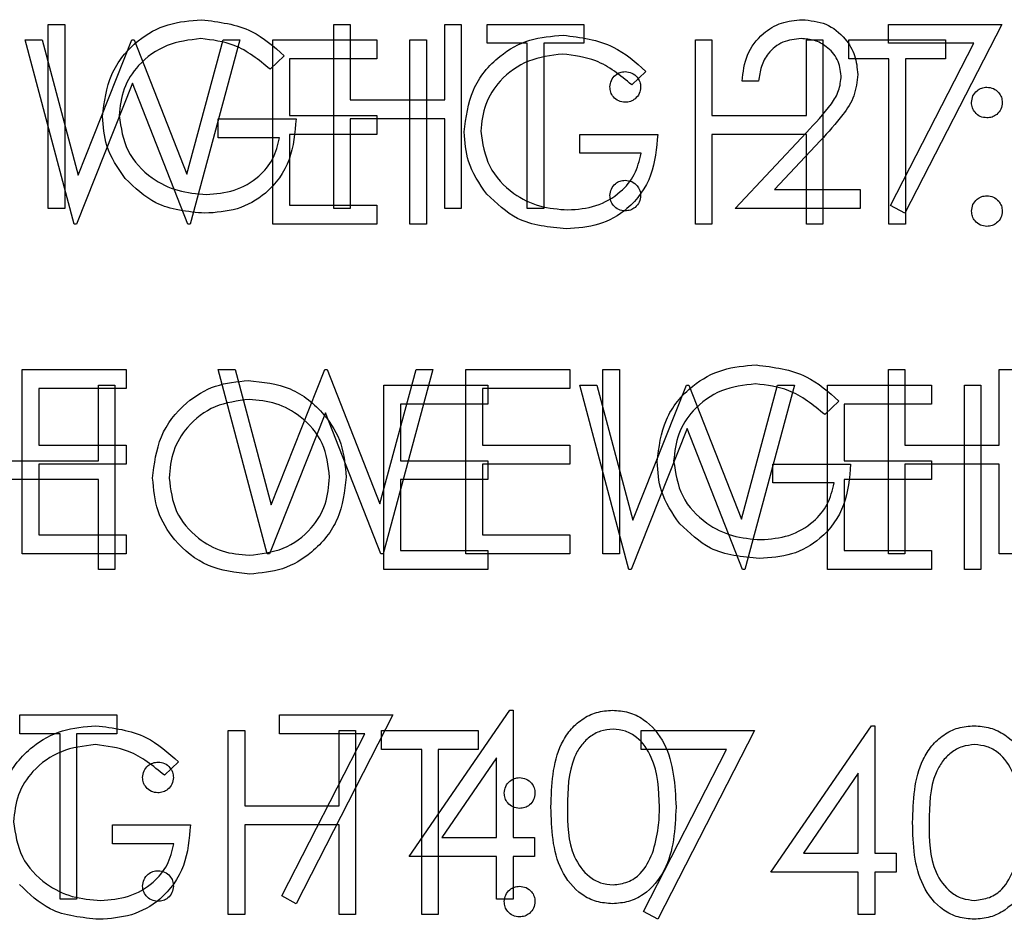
# Model space of a CAD drawing. Header units: inches. Extents: x 1802 to 2468, y -208 to -72.
# Tile 30 of 256: x 1820.501 to 1821.142, y -155.78 to -155.193. Entities that reach past the tile are written whole.
import ezdxf

# ---------------------------------------------------------------- set-up
doc = ezdxf.new("R2010")
doc.units = ezdxf.units.IN
doc.header["$LTSCALE"] = 0.5
doc.header["$MEASUREMENT"] = 0
doc.layers.add('DSS-M-S', color=53, linetype='Continuous')
doc.layers.add('DST-M-S', color=53, linetype='Continuous')

msp = doc.modelspace()

# ---------------------------------------------------------------- linework, layer by layer
at = {"layer": 'DSS-M-S', "linetype": 'Continuous', "lineweight": 25}
for p, q in [((1820.51919, -155.31646), (1820.51919, -155.19646)), ((1820.51919, -155.19646), (1820.52996, -155.19646)), ((1820.52996, -155.19646), (1820.52996, -155.31646)), ((1820.70534, -155.19646), (1820.71611, -155.19646)), ((1820.70534, -155.31646), (1820.70534, -155.19646)), ((1820.71611, -155.19646), (1820.71611, -155.24569)), ((1820.77765, -155.19646), (1820.78842, -155.19646)), ((1820.77765, -155.24569), (1820.77765, -155.19646)), ((1820.78842, -155.19646), (1820.78842, -155.31646)), ((1820.80534, -155.20877), (1820.80534, -155.19646)), ((1820.80534, -155.19646), (1820.86842, -155.19646)), ((1820.86842, -155.19646), (1820.86842, -155.20877)), ((1821.06688, -155.20877), (1821.06688, -155.19646)), ((1821.06688, -155.19646), (1821.14073, -155.19646)), ((1821.14073, -155.19646), (1821.07765, -155.31954)), ((1820.8315, -155.20877), (1820.80534, -155.20877)), ((1820.8315, -155.31646), (1820.8315, -155.20877)), ((1820.84226, -155.20877), (1820.84226, -155.31646)), ((1820.86842, -155.20877), (1820.84226, -155.20877)), ((1821.12251, -155.20877), (1821.06688, -155.20877)), ((1821.06835, -155.31442), (1821.12251, -155.20877)), ((1820.67303, -155.21694), (1820.6638, -155.22569)), ((1820.98226, -155.23338), (1820.9715, -155.23338)), ((1820.71611, -155.24569), (1820.77765, -155.24569)), ((1820.62996, -155.258), (1820.68073, -155.258)), ((1820.62996, -155.27031), (1820.62996, -155.258)), ((1820.71611, -155.258), (1820.71611, -155.31646)), ((1820.77765, -155.258), (1820.71611, -155.258)), ((1820.77765, -155.31646), (1820.77765, -155.258)), ((1820.96688, -155.31646), (1821.01342, -155.2668)), ((1820.66996, -155.27031), (1820.62996, -155.27031)), ((1821.0226, -155.27211), (1820.99258, -155.30415)), ((1820.99258, -155.30415), (1821.04842, -155.30415)), ((1821.04842, -155.30415), (1821.04842, -155.31646)), ((1821.07765, -155.31954), (1821.06835, -155.31442)), ((1820.52996, -155.31646), (1820.51919, -155.31646)), ((1820.71611, -155.31646), (1820.70534, -155.31646)), ((1820.78842, -155.31646), (1820.77765, -155.31646)), ((1820.84226, -155.31646), (1820.8315, -155.31646)), ((1821.04842, -155.31646), (1820.96688, -155.31646)), ((1820.50226, -155.42146), (1820.56996, -155.42146)), ((1820.50226, -155.54146), (1820.50226, -155.42146)), ((1820.56996, -155.42146), (1820.56996, -155.43377)), ((1820.62996, -155.42146), (1820.64109, -155.42146)), ((1820.66188, -155.54146), (1820.62996, -155.42146)), ((1820.64109, -155.42146), (1820.66457, -155.50947)), ((1820.66457, -155.50947), (1820.6995, -155.42146)), ((1820.6995, -155.42146), (1820.70106, -155.42146)), ((1820.70106, -155.42146), (1820.73534, -155.50886)), ((1820.73534, -155.50886), (1820.75895, -155.42146)), ((1820.76996, -155.42146), (1820.7376, -155.54146)), ((1820.75895, -155.42146), (1820.76996, -155.42146)), ((1820.7915, -155.42146), (1820.85919, -155.42146)), ((1820.7915, -155.54146), (1820.7915, -155.42146)), ((1820.85919, -155.42146), (1820.85919, -155.43377)), ((1820.88073, -155.54146), (1820.88073, -155.42146)), ((1820.88073, -155.42146), (1820.8915, -155.42146)), ((1820.8915, -155.42146), (1820.8915, -155.54146)), ((1821.06688, -155.42146), (1821.07765, -155.42146)), ((1821.06688, -155.54146), (1821.06688, -155.42146)), ((1821.07765, -155.42146), (1821.07765, -155.47069)), ((1821.13919, -155.42146), (1821.14996, -155.42146)), ((1821.13919, -155.47069), (1821.13919, -155.42146)), ((1820.51303, -155.43377), (1820.51303, -155.47069)), ((1820.56996, -155.43377), (1820.51303, -155.43377)), ((1820.80226, -155.43377), (1820.80226, -155.47069)), ((1820.85919, -155.43377), (1820.80226, -155.43377)), ((1821.03457, -155.44194), (1821.02534, -155.45069)), ((1820.69996, -155.44968), (1820.66342, -155.54146)), ((1820.73606, -155.54146), (1820.69996, -155.44968)), ((1820.51303, -155.47069), (1820.56996, -155.47069)), ((1820.56996, -155.47069), (1820.56996, -155.483)), ((1820.80226, -155.47069), (1820.85919, -155.47069)), ((1820.85919, -155.47069), (1820.85919, -155.483)), ((1821.07765, -155.47069), (1821.13919, -155.47069)), ((1820.51303, -155.483), (1820.51303, -155.52915)), ((1820.56996, -155.483), (1820.51303, -155.483)), ((1820.80226, -155.483), (1820.80226, -155.52915)), ((1820.85919, -155.483), (1820.80226, -155.483)), ((1820.9915, -155.483), (1821.04226, -155.483)), ((1820.9915, -155.49531), (1820.9915, -155.483)), ((1821.13919, -155.483), (1821.07765, -155.483)), ((1821.07765, -155.483), (1821.07765, -155.54146)), ((1821.13919, -155.54146), (1821.13919, -155.483)), ((1821.0315, -155.49531), (1820.9915, -155.49531)), ((1820.51303, -155.52915), (1820.56996, -155.52915)), ((1820.56996, -155.52915), (1820.56996, -155.54146)), ((1820.80226, -155.52915), (1820.85919, -155.52915)), ((1820.85919, -155.52915), (1820.85919, -155.54146)), ((1820.56996, -155.54146), (1820.50226, -155.54146)), ((1820.66342, -155.54146), (1820.66188, -155.54146)), ((1820.7376, -155.54146), (1820.73606, -155.54146)), ((1820.85919, -155.54146), (1820.7915, -155.54146)), ((1820.8915, -155.54146), (1820.88073, -155.54146)), ((1821.07765, -155.54146), (1821.06688, -155.54146)), ((1821.14996, -155.54146), (1821.13919, -155.54146)), ((1820.50073, -155.64646), (1820.5638, -155.64646)), ((1820.50073, -155.65877), (1820.50073, -155.64646)), ((1820.5638, -155.64646), (1820.5638, -155.65877)), ((1820.66996, -155.64646), (1820.7438, -155.64646)), ((1820.66996, -155.65877), (1820.66996, -155.64646)), ((1820.7438, -155.64646), (1820.68073, -155.76954)), ((1820.75457, -155.73877), (1820.82008, -155.64338)), ((1820.82008, -155.64338), (1820.82226, -155.64338)), ((1820.82226, -155.64338), (1820.82226, -155.72646)), ((1820.52688, -155.65877), (1820.50073, -155.65877)), ((1820.52688, -155.76646), (1820.52688, -155.65877)), ((1820.5638, -155.65877), (1820.53765, -155.65877)), ((1820.53765, -155.65877), (1820.53765, -155.76646)), ((1820.72558, -155.65877), (1820.66996, -155.65877)), ((1820.67142, -155.76442), (1820.72558, -155.65877)), ((1820.8115, -155.67434), (1820.77573, -155.72646)), ((1820.8115, -155.72646), (1820.8115, -155.67434)), ((1820.77573, -155.72646), (1820.8115, -155.72646)), ((1820.82226, -155.72646), (1820.83611, -155.72646)), ((1820.83611, -155.72646), (1820.83611, -155.73877)), ((1820.8115, -155.73877), (1820.75457, -155.73877)), ((1820.8115, -155.76646), (1820.8115, -155.73877)), ((1820.82226, -155.73877), (1820.82226, -155.76646)), ((1820.83611, -155.73877), (1820.82226, -155.73877)), ((1820.53765, -155.76646), (1820.52688, -155.76646)), ((1820.68073, -155.76954), (1820.67142, -155.76442)), ((1820.82226, -155.76646), (1820.8115, -155.76646))]:
    msp.add_line(p, q, dxfattribs=at)
for points, knots in [([(1820.55457, -155.25641), (1820.55576, -155.24701), (1820.55812, -155.2282), (1820.57539, -155.2071), (1820.59691, -155.19517), (1820.61171, -155.19398), (1820.61912, -155.19338)], [0, 0, 0, 0, 0.27959, 0.559072, 0.779411, 1, 1, 1, 1]), ([(1820.61912, -155.19338), (1820.63054, -155.19481), (1820.65098, -155.19735), (1820.66628, -155.21094), (1820.67303, -155.21694)], [0, 0, 0, 0, 0.558579, 1, 1, 1, 1]), ([(1820.9715, -155.23338), (1820.97219, -155.22755), (1820.97359, -155.21589), (1820.98383, -155.20256), (1820.99686, -155.19456), (1821.00604, -155.19378), (1821.01063, -155.19338)], [0, 0, 0, 0, 0.280029, 0.559515, 0.779668, 1, 1, 1, 1]), ([(1821.01063, -155.19338), (1821.01598, -155.19388), (1821.02667, -155.19488), (1821.03855, -155.20465), (1821.04575, -155.21651), (1821.0465, -155.22487), (1821.04688, -155.22906)], [0, 0, 0, 0, 0.27989, 0.559224, 0.779582, 1, 1, 1, 1]), ([(1820.61876, -155.20569), (1820.61116, -155.20662), (1820.59599, -155.20846), (1820.57826, -155.22127), (1820.56736, -155.23802), (1820.56602, -155.24996), (1820.56534, -155.25593)], [0, 0, 0, 0, 0.279847, 0.559555, 0.779847, 1, 1, 1, 1]), ([(1820.6638, -155.22569), (1820.65638, -155.21959), (1820.64313, -155.20869), (1820.62621, -155.20661), (1820.61876, -155.20569)], [0, 0, 0, 0, 0.55984, 1, 1, 1, 1]), ([(1821.01008, -155.20569), (1821.00598, -155.20611), (1820.99779, -155.20695), (1820.98853, -155.21443), (1820.98354, -155.22382), (1820.98269, -155.23019), (1820.98226, -155.23338)], [0, 0, 0, 0, 0.279699, 0.558847, 0.779176, 1, 1, 1, 1]), ([(1821.03611, -155.23002), (1821.03561, -155.22631), (1821.0346, -155.21888), (1821.02727, -155.21102), (1821.01883, -155.20636), (1821.013, -155.20591), (1821.01008, -155.20569)], [0, 0, 0, 0, 0.279126, 0.558978, 0.77935, 1, 1, 1, 1]), ([(1820.88534, -155.23723), (1820.88552, -155.23576), (1820.88589, -155.23282), (1820.8886, -155.22956), (1820.89187, -155.22755), (1820.89419, -155.22734), (1820.89534, -155.22723)], [0, 0, 0, 0, 0.2795852, 0.5594544, 0.7796968, 1, 1, 1, 1]), ([(1820.89534, -155.22723), (1820.89682, -155.2274), (1820.89978, -155.22773), (1820.90301, -155.23049), (1820.90507, -155.23374), (1820.90525, -155.23607), (1820.90534, -155.23723)], [0, 0, 0, 0, 0.279602, 0.559212, 0.779475, 1, 1, 1, 1]), ([(1821.01342, -155.2668), (1821.01918, -155.26087), (1821.02719, -155.25262), (1821.03514, -155.23982), (1821.03579, -155.23328), (1821.03611, -155.23002)], [0, 0, 0, 0, 0.560717, 0.780532, 1, 1, 1, 1]), ([(1821.04688, -155.22906), (1821.04639, -155.23382), (1821.04542, -155.24334), (1821.03582, -155.25773), (1821.02762, -155.26665), (1821.0226, -155.27211)], [0, 0, 0, 0, 0.279288, 0.559154, 1, 1, 1, 1]), ([(1820.89534, -155.24723), (1820.89387, -155.24706), (1820.89091, -155.24671), (1820.88766, -155.24398), (1820.88565, -155.24071), (1820.88544, -155.23839), (1820.88534, -155.23723)], [0, 0, 0, 0, 0.279647, 0.559299, 0.779615, 1, 1, 1, 1]), ([(1820.90534, -155.23723), (1820.90518, -155.23871), (1820.90485, -155.24167), (1820.9021, -155.24491), (1820.89883, -155.24694), (1820.8965, -155.24713), (1820.89534, -155.24723)], [0, 0, 0, 0, 0.279517, 0.559326, 0.779544, 1, 1, 1, 1]), ([(1820.56928, -155.29684), (1820.56455, -155.28998), (1820.55608, -155.27772), (1820.55503, -155.26293), (1820.55457, -155.25641)], [0, 0, 0, 0, 0.559317, 1, 1, 1, 1]), ([(1820.56534, -155.25593), (1820.56657, -155.26386), (1820.56903, -155.27974), (1820.58495, -155.29651), (1820.60345, -155.30574), (1820.61596, -155.30673), (1820.62222, -155.30723)], [0, 0, 0, 0, 0.279061, 0.558584, 0.779236, 1, 1, 1, 1]), ([(1820.68073, -155.258), (1820.67999, -155.26706), (1820.67851, -155.28514), (1820.66333, -155.30654), (1820.64259, -155.31808), (1820.62839, -155.31905), (1820.62128, -155.31954)], [0, 0, 0, 0, 0.2803512, 0.5593674, 0.7793709, 1, 1, 1, 1]), ([(1820.62222, -155.30723), (1820.62841, -155.30676), (1820.64078, -155.30581), (1820.65598, -155.29688), (1820.66652, -155.28455), (1820.66881, -155.27505), (1820.66996, -155.27031)], [0, 0, 0, 0, 0.280254, 0.559912, 0.779941, 1, 1, 1, 1]), ([(1820.62128, -155.31954), (1820.61007, -155.31852), (1820.59004, -155.31669), (1820.57563, -155.30291), (1820.56928, -155.29684)], [0, 0, 0, 0, 0.559617, 1, 1, 1, 1]), ([(1820.88534, -155.308), (1820.88552, -155.30652), (1820.88587, -155.30357), (1820.88858, -155.30031), (1820.89186, -155.2983), (1820.89418, -155.2981), (1820.89534, -155.298)], [0, 0, 0, 0, 0.2795762, 0.5592837, 0.7795524, 1, 1, 1, 1]), ([(1820.89534, -155.298), (1820.89682, -155.29817), (1820.89978, -155.2985), (1820.90301, -155.30125), (1820.90507, -155.30451), (1820.90525, -155.30684), (1820.90534, -155.308)], [0, 0, 0, 0, 0.279602, 0.559212, 0.779475, 1, 1, 1, 1]), ([(1820.89534, -155.318), (1820.89387, -155.31782), (1820.89093, -155.31745), (1820.88767, -155.31474), (1820.88566, -155.31147), (1820.88545, -155.30916), (1820.88534, -155.308)], [0, 0, 0, 0, 0.279581, 0.559143, 0.779575, 1, 1, 1, 1]), ([(1820.90534, -155.308), (1820.90517, -155.30947), (1820.90482, -155.31242), (1820.90209, -155.31567), (1820.89882, -155.31769), (1820.8965, -155.31789), (1820.89534, -155.318)], [0, 0, 0, 0, 0.2794691, 0.5593578, 0.7796739, 1, 1, 1, 1]), ([(1820.91611, -155.48141), (1820.91729, -155.47201), (1820.91966, -155.4532), (1820.93692, -155.4321), (1820.95844, -155.42017), (1820.97325, -155.41898), (1820.98065, -155.41838)], [0, 0, 0, 0, 0.27959, 0.559072, 0.779411, 1, 1, 1, 1]), ([(1820.98065, -155.41838), (1820.99208, -155.41981), (1821.01252, -155.42235), (1821.02782, -155.43594), (1821.03457, -155.44194)], [0, 0, 0, 0, 0.558579, 1, 1, 1, 1]), ([(1820.98029, -155.43069), (1820.9727, -155.43162), (1820.95753, -155.43346), (1820.9398, -155.44627), (1820.9289, -155.46302), (1820.92755, -155.47496), (1820.92688, -155.48093)], [0, 0, 0, 0, 0.279847, 0.559555, 0.779847, 1, 1, 1, 1]), ([(1821.02534, -155.45069), (1821.01792, -155.44459), (1821.00467, -155.43369), (1820.98774, -155.43161), (1820.98029, -155.43069)], [0, 0, 0, 0, 0.55984, 1, 1, 1, 1]), ([(1820.92688, -155.48093), (1820.92811, -155.48886), (1820.93056, -155.50474), (1820.94649, -155.52151), (1820.96499, -155.53074), (1820.9775, -155.53173), (1820.98376, -155.53223)], [0, 0, 0, 0, 0.279061, 0.558584, 0.779236, 1, 1, 1, 1]), ([(1820.93082, -155.52184), (1820.92609, -155.51498), (1820.91762, -155.50272), (1820.91657, -155.48793), (1820.91611, -155.48141)], [0, 0, 0, 0, 0.559317, 1, 1, 1, 1]), ([(1821.04226, -155.483), (1821.04153, -155.49206), (1821.04005, -155.51014), (1821.02487, -155.53154), (1821.00413, -155.54308), (1820.98993, -155.54405), (1820.98282, -155.54454)], [0, 0, 0, 0, 0.280351, 0.559367, 0.779371, 1, 1, 1, 1]), ([(1820.98376, -155.53223), (1820.98995, -155.53176), (1821.00232, -155.53081), (1821.01752, -155.52188), (1821.02805, -155.50955), (1821.03035, -155.50005), (1821.0315, -155.49531)], [0, 0, 0, 0, 0.280254, 0.559912, 0.779941, 1, 1, 1, 1]), ([(1820.98282, -155.54454), (1820.97161, -155.54352), (1820.95158, -155.54169), (1820.93717, -155.52791), (1820.93082, -155.52184)], [0, 0, 0, 0, 0.559617, 1, 1, 1, 1]), ([(1820.84688, -155.70651), (1820.84734, -155.69218), (1820.84793, -155.67425), (1820.85911, -155.65622), (1820.8669, -155.64906), (1820.87648, -155.64424), (1820.88349, -155.64367), (1820.887, -155.64338)], [0, 0, 0, 0, 0.498702, 0.624177, 0.749467, 0.874745, 1, 1, 1, 1]), ([(1820.887, -155.64338), (1820.89053, -155.64367), (1820.8976, -155.64423), (1820.91047, -155.65049), (1820.92669, -155.67051), (1820.92773, -155.69211), (1820.92842, -155.70651)], [0, 0, 0, 0, 0.1256, 0.251197, 0.500581, 1, 1, 1, 1]), ([(1820.88736, -155.65569), (1820.88461, -155.65597), (1820.87911, -155.65652), (1820.87181, -155.66073), (1820.86599, -155.66664), (1820.85805, -155.68125), (1820.85783, -155.69526), (1820.85765, -155.70646)], [0, 0, 0, 0, 0.1251388, 0.2504182, 0.3755189, 0.5008471, 1, 1, 1, 1]), ([(1820.91765, -155.70646), (1820.9172, -155.69532), (1820.91654, -155.67863), (1820.90531, -155.66213), (1820.8956, -155.65656), (1820.89011, -155.65598), (1820.88736, -155.65569)], [0, 0, 0, 0, 0.500072, 0.749021, 0.874598, 1, 1, 1, 1]), ([(1820.58073, -155.68723), (1820.58091, -155.68576), (1820.58127, -155.68282), (1820.58399, -155.67956), (1820.58726, -155.67755), (1820.58957, -155.67734), (1820.59073, -155.67723)], [0, 0, 0, 0, 0.279585, 0.559454, 0.779697, 1, 1, 1, 1]), ([(1820.59073, -155.67723), (1820.59221, -155.6774), (1820.59516, -155.67773), (1820.5984, -155.68049), (1820.60045, -155.68374), (1820.60063, -155.68607), (1820.60073, -155.68723)], [0, 0, 0, 0, 0.279602, 0.559212, 0.779475, 1, 1, 1, 1]), ([(1820.59073, -155.69723), (1820.58925, -155.69706), (1820.5863, -155.69671), (1820.58304, -155.69398), (1820.58103, -155.69071), (1820.58083, -155.68839), (1820.58073, -155.68723)], [0, 0, 0, 0, 0.279647, 0.559299, 0.779615, 1, 1, 1, 1]), ([(1820.60073, -155.68723), (1820.60056, -155.68871), (1820.60023, -155.69167), (1820.59748, -155.69491), (1820.59421, -155.69694), (1820.59189, -155.69713), (1820.59073, -155.69723)], [0, 0, 0, 0, 0.279517, 0.559326, 0.779544, 1, 1, 1, 1]), ([(1820.887, -155.76954), (1820.8835, -155.76925), (1820.87649, -155.76868), (1820.86375, -155.7624), (1820.84799, -155.74224), (1820.84732, -155.72081), (1820.84688, -155.70651)], [0, 0, 0, 0, 0.125551, 0.25109, 0.50025, 1, 1, 1, 1]), ([(1820.85765, -155.70646), (1820.85774, -155.71768), (1820.85787, -155.73447), (1820.86939, -155.75085), (1820.87912, -155.75634), (1820.88462, -155.75693), (1820.88736, -155.75723)], [0, 0, 0, 0, 0.5002912, 0.749086, 0.8746062, 1, 1, 1, 1]), ([(1820.92842, -155.70651), (1820.92775, -155.72091), (1820.92674, -155.7425), (1820.91043, -155.7624), (1820.89759, -155.76868), (1820.89053, -155.76925), (1820.887, -155.76954)], [0, 0, 0, 0, 0.4994065, 0.7487427, 0.8743724, 1, 1, 1, 1]), ([(1820.91311, -155.73663), (1820.91463, -155.7311), (1820.91737, -155.72121), (1820.91756, -155.71097), (1820.91765, -155.70646)], [0, 0, 0, 0, 0.559599, 1, 1, 1, 1]), ([(1820.88736, -155.75723), (1820.89064, -155.75682), (1820.8972, -155.75599), (1820.90733, -155.74915), (1820.91092, -155.74137), (1820.91311, -155.73663)], [0, 0, 0, 0, 0.280257, 0.560781, 1, 1, 1, 1]), ([(1820.58073, -155.758), (1820.5809, -155.75652), (1820.58125, -155.75357), (1820.58397, -155.75031), (1820.58725, -155.7483), (1820.58957, -155.7481), (1820.59073, -155.748)], [0, 0, 0, 0, 0.279576, 0.559284, 0.779552, 1, 1, 1, 1]), ([(1820.59073, -155.748), (1820.59221, -155.74817), (1820.59516, -155.7485), (1820.5984, -155.75125), (1820.60045, -155.75451), (1820.60063, -155.75684), (1820.60073, -155.758)], [0, 0, 0, 0, 0.279602, 0.559212, 0.779475, 1, 1, 1, 1]), ([(1820.59073, -155.768), (1820.58925, -155.76782), (1820.58631, -155.76745), (1820.58306, -155.76474), (1820.58105, -155.76147), (1820.58083, -155.75916), (1820.58073, -155.758)], [0, 0, 0, 0, 0.279581, 0.559143, 0.779575, 1, 1, 1, 1]), ([(1820.60073, -155.758), (1820.60055, -155.75947), (1820.6002, -155.76242), (1820.59747, -155.76567), (1820.5942, -155.76769), (1820.59188, -155.76789), (1820.59073, -155.768)], [0, 0, 0, 0, 0.2794691, 0.5593578, 0.7796739, 1, 1, 1, 1])]:
    msp.add_open_spline(points, degree=3, knots=knots, dxfattribs=at)
at = {"layer": 'DST-M-S', "linetype": 'Continuous', "lineweight": 25}
for p, q in [((1820.50416, -155.20659), (1820.51529, -155.20659)), ((1820.53608, -155.32659), (1820.50416, -155.20659)), ((1820.51529, -155.20659), (1820.53877, -155.2946)), ((1820.53877, -155.2946), (1820.5737, -155.20659)), ((1820.5737, -155.20659), (1820.57527, -155.20659)), ((1820.57527, -155.20659), (1820.60954, -155.294)), ((1820.60954, -155.294), (1820.63315, -155.20659)), ((1820.64416, -155.20659), (1820.6118, -155.32659)), ((1820.63315, -155.20659), (1820.64416, -155.20659)), ((1820.6657, -155.20659), (1820.73339, -155.20659)), ((1820.6657, -155.32659), (1820.6657, -155.20659)), ((1820.73339, -155.20659), (1820.73339, -155.2189)), ((1820.75493, -155.20659), (1820.7657, -155.20659)), ((1820.75493, -155.32659), (1820.75493, -155.20659)), ((1820.7657, -155.20659), (1820.7657, -155.32659)), ((1820.94108, -155.20659), (1820.95185, -155.20659)), ((1820.94108, -155.32659), (1820.94108, -155.20659)), ((1820.95185, -155.20659), (1820.95185, -155.25582)), ((1821.01339, -155.20659), (1821.02416, -155.20659)), ((1821.01339, -155.25582), (1821.01339, -155.20659)), ((1821.02416, -155.20659), (1821.02416, -155.32659)), ((1821.04108, -155.20659), (1821.10416, -155.20659)), ((1821.04108, -155.2189), (1821.04108, -155.20659)), ((1821.10416, -155.20659), (1821.10416, -155.2189)), ((1820.67647, -155.2189), (1820.67647, -155.25582)), ((1820.73339, -155.2189), (1820.67647, -155.2189)), ((1821.06724, -155.2189), (1821.04108, -155.2189)), ((1821.06724, -155.32659), (1821.06724, -155.2189)), ((1821.07801, -155.2189), (1821.07801, -155.32659)), ((1821.10416, -155.2189), (1821.07801, -155.2189)), ((1820.90877, -155.22707), (1820.89954, -155.23582)), ((1820.57416, -155.23481), (1820.53762, -155.32659)), ((1820.61027, -155.32659), (1820.57416, -155.23481)), ((1820.67647, -155.25582), (1820.73339, -155.25582)), ((1820.73339, -155.25582), (1820.73339, -155.26813)), ((1820.95185, -155.25582), (1821.01339, -155.25582)), ((1820.67647, -155.26813), (1820.67647, -155.31428)), ((1820.73339, -155.26813), (1820.67647, -155.26813)), ((1820.8657, -155.26813), (1820.91647, -155.26813)), ((1820.8657, -155.28044), (1820.8657, -155.26813)), ((1820.95185, -155.26813), (1820.95185, -155.32659)), ((1821.01339, -155.26813), (1820.95185, -155.26813)), ((1821.01339, -155.32659), (1821.01339, -155.26813)), ((1820.9057, -155.28044), (1820.8657, -155.28044)), ((1820.67647, -155.31428), (1820.73339, -155.31428)), ((1820.73339, -155.31428), (1820.73339, -155.32659)), ((1820.53762, -155.32659), (1820.53608, -155.32659)), ((1820.6118, -155.32659), (1820.61027, -155.32659)), ((1820.73339, -155.32659), (1820.6657, -155.32659)), ((1820.7657, -155.32659), (1820.75493, -155.32659)), ((1820.95185, -155.32659), (1820.94108, -155.32659)), ((1821.02416, -155.32659), (1821.01339, -155.32659)), ((1821.07801, -155.32659), (1821.06724, -155.32659)), ((1820.55185, -155.43159), (1820.56262, -155.43159)), ((1820.55185, -155.48082), (1820.55185, -155.43159)), ((1820.56262, -155.43159), (1820.56262, -155.55159)), ((1820.73801, -155.43159), (1820.8057, -155.43159)), ((1820.73801, -155.55159), (1820.73801, -155.43159)), ((1820.8057, -155.43159), (1820.8057, -155.4439)), ((1820.8657, -155.43159), (1820.87683, -155.43159)), ((1820.89762, -155.55159), (1820.8657, -155.43159)), ((1820.87683, -155.43159), (1820.90031, -155.5196)), ((1820.90031, -155.5196), (1820.93524, -155.43159)), ((1820.93524, -155.43159), (1820.9368, -155.43159)), ((1820.9368, -155.43159), (1820.97108, -155.519)), ((1820.97108, -155.519), (1820.99469, -155.43159)), ((1821.0057, -155.43159), (1820.97334, -155.55159)), ((1820.99469, -155.43159), (1821.0057, -155.43159)), ((1821.02724, -155.43159), (1821.09493, -155.43159)), ((1821.02724, -155.55159), (1821.02724, -155.43159)), ((1821.09493, -155.43159), (1821.09493, -155.4439)), ((1821.11647, -155.43159), (1821.12724, -155.43159)), ((1821.11647, -155.55159), (1821.11647, -155.43159)), ((1821.12724, -155.43159), (1821.12724, -155.55159)), ((1820.74877, -155.4439), (1820.74877, -155.48082)), ((1820.8057, -155.4439), (1820.74877, -155.4439)), ((1821.03801, -155.4439), (1821.03801, -155.48082)), ((1821.09493, -155.4439), (1821.03801, -155.4439)), ((1820.9357, -155.45981), (1820.89916, -155.55159)), ((1820.9718, -155.55159), (1820.9357, -155.45981)), ((1820.49031, -155.48082), (1820.55185, -155.48082)), ((1820.74877, -155.48082), (1820.8057, -155.48082)), ((1820.8057, -155.48082), (1820.8057, -155.49313)), ((1821.03801, -155.48082), (1821.09493, -155.48082)), ((1821.09493, -155.48082), (1821.09493, -155.49313)), ((1820.55185, -155.49313), (1820.49031, -155.49313)), ((1820.55185, -155.55159), (1820.55185, -155.49313)), ((1820.74877, -155.49313), (1820.74877, -155.53928)), ((1820.8057, -155.49313), (1820.74877, -155.49313)), ((1821.03801, -155.49313), (1821.03801, -155.53928)), ((1821.09493, -155.49313), (1821.03801, -155.49313)), ((1820.74877, -155.53928), (1820.8057, -155.53928)), ((1820.8057, -155.53928), (1820.8057, -155.55159)), ((1821.03801, -155.53928), (1821.09493, -155.53928)), ((1821.09493, -155.53928), (1821.09493, -155.55159)), ((1820.56262, -155.55159), (1820.55185, -155.55159)), ((1820.8057, -155.55159), (1820.73801, -155.55159)), ((1820.89916, -155.55159), (1820.89762, -155.55159)), ((1820.97334, -155.55159), (1820.9718, -155.55159)), ((1821.09493, -155.55159), (1821.02724, -155.55159)), ((1821.12724, -155.55159), (1821.11647, -155.55159)), ((1820.99031, -155.7489), (1821.05582, -155.65351)), ((1821.05582, -155.65351), (1821.05801, -155.65351)), ((1821.05801, -155.65351), (1821.05801, -155.73659)), ((1820.63647, -155.65659), (1820.64724, -155.65659)), ((1820.63647, -155.77659), (1820.63647, -155.65659)), ((1820.64724, -155.65659), (1820.64724, -155.70582)), ((1820.70877, -155.65659), (1820.71954, -155.65659)), ((1820.70877, -155.70582), (1820.70877, -155.65659)), ((1820.71954, -155.65659), (1820.71954, -155.77659)), ((1820.73647, -155.65659), (1820.79954, -155.65659)), ((1820.73647, -155.6689), (1820.73647, -155.65659)), ((1820.79954, -155.65659), (1820.79954, -155.6689)), ((1820.9057, -155.65659), (1820.97954, -155.65659)), ((1820.9057, -155.6689), (1820.9057, -155.65659)), ((1820.97954, -155.65659), (1820.91647, -155.77967)), ((1820.76262, -155.6689), (1820.73647, -155.6689)), ((1820.76262, -155.77659), (1820.76262, -155.6689)), ((1820.77339, -155.6689), (1820.77339, -155.77659)), ((1820.79954, -155.6689), (1820.77339, -155.6689)), ((1820.96132, -155.6689), (1820.9057, -155.6689)), ((1820.90716, -155.77455), (1820.96132, -155.6689)), ((1820.60416, -155.67707), (1820.59493, -155.68582)), ((1821.04724, -155.68448), (1821.01147, -155.73659)), ((1821.04724, -155.73659), (1821.04724, -155.68448)), ((1820.64724, -155.70582), (1820.70877, -155.70582)), ((1820.56108, -155.71813), (1820.61185, -155.71813)), ((1820.56108, -155.73044), (1820.56108, -155.71813)), ((1820.64724, -155.71813), (1820.64724, -155.77659)), ((1820.70877, -155.71813), (1820.64724, -155.71813)), ((1820.70877, -155.77659), (1820.70877, -155.71813)), ((1820.60108, -155.73044), (1820.56108, -155.73044)), ((1821.01147, -155.73659), (1821.04724, -155.73659)), ((1821.05801, -155.73659), (1821.07185, -155.73659)), ((1821.07185, -155.73659), (1821.07185, -155.7489)), ((1821.04724, -155.7489), (1820.99031, -155.7489)), ((1821.04724, -155.77659), (1821.04724, -155.7489)), ((1821.05801, -155.7489), (1821.05801, -155.77659)), ((1821.07185, -155.7489), (1821.05801, -155.7489)), ((1820.64724, -155.77659), (1820.63647, -155.77659)), ((1820.71954, -155.77659), (1820.70877, -155.77659)), ((1820.77339, -155.77659), (1820.76262, -155.77659)), ((1820.91647, -155.77967), (1820.90716, -155.77455)), ((1821.05801, -155.77659), (1821.04724, -155.77659))]:
    msp.add_line(p, q, dxfattribs=at)
for points, knots in [([(1820.79031, -155.26654), (1820.7915, -155.25714), (1820.79386, -155.23833), (1820.81113, -155.21723), (1820.83265, -155.2053), (1820.84745, -155.20411), (1820.85486, -155.20351)], [0, 0, 0, 0, 0.27959, 0.559072, 0.779411, 1, 1, 1, 1]), ([(1820.85486, -155.20351), (1820.86628, -155.20494), (1820.88672, -155.20748), (1820.90202, -155.22107), (1820.90877, -155.22707)], [0, 0, 0, 0, 0.558579, 1, 1, 1, 1]), ([(1820.8545, -155.21582), (1820.84691, -155.21675), (1820.83173, -155.21859), (1820.814, -155.23141), (1820.80311, -155.24815), (1820.80176, -155.26009), (1820.80108, -155.26606)], [0, 0, 0, 0, 0.279847, 0.559555, 0.779847, 1, 1, 1, 1]), ([(1820.89954, -155.23582), (1820.89212, -155.22972), (1820.87887, -155.21882), (1820.86195, -155.21674), (1820.8545, -155.21582)], [0, 0, 0, 0, 0.55984, 1, 1, 1, 1]), ([(1821.12108, -155.24736), (1821.12126, -155.24589), (1821.12163, -155.24295), (1821.12434, -155.23969), (1821.12762, -155.23768), (1821.12993, -155.23747), (1821.13108, -155.23736)], [0, 0, 0, 0, 0.2795852, 0.5594544, 0.7796968, 1, 1, 1, 1]), ([(1821.13108, -155.23736), (1821.13256, -155.23753), (1821.13552, -155.23786), (1821.13875, -155.24062), (1821.14081, -155.24387), (1821.14099, -155.2462), (1821.14108, -155.24736)], [0, 0, 0, 0, 0.279602, 0.559212, 0.779475, 1, 1, 1, 1]), ([(1821.13108, -155.25736), (1821.12961, -155.25719), (1821.12665, -155.25684), (1821.1234, -155.25412), (1821.12139, -155.25084), (1821.12118, -155.24852), (1821.12108, -155.24736)], [0, 0, 0, 0, 0.279647, 0.559299, 0.779615, 1, 1, 1, 1]), ([(1821.14108, -155.24736), (1821.14092, -155.24884), (1821.14059, -155.2518), (1821.13784, -155.25504), (1821.13457, -155.25707), (1821.13224, -155.25726), (1821.13108, -155.25736)], [0, 0, 0, 0, 0.279517, 0.559326, 0.779544, 1, 1, 1, 1]), ([(1820.80502, -155.30698), (1820.80029, -155.30011), (1820.79182, -155.28785), (1820.79077, -155.27306), (1820.79031, -155.26654)], [0, 0, 0, 0, 0.559317, 1, 1, 1, 1]), ([(1820.80108, -155.26606), (1820.80231, -155.274), (1820.80477, -155.28987), (1820.82069, -155.30664), (1820.83919, -155.31587), (1820.8517, -155.31687), (1820.85796, -155.31736)], [0, 0, 0, 0, 0.279061, 0.558584, 0.779236, 1, 1, 1, 1]), ([(1820.91647, -155.26813), (1820.91573, -155.27719), (1820.91425, -155.29527), (1820.89907, -155.31667), (1820.87833, -155.32821), (1820.86413, -155.32918), (1820.85702, -155.32967)], [0, 0, 0, 0, 0.280351, 0.559367, 0.779371, 1, 1, 1, 1]), ([(1820.85796, -155.31736), (1820.86415, -155.31689), (1820.87652, -155.31594), (1820.89172, -155.30701), (1820.90226, -155.29468), (1820.90455, -155.28519), (1820.9057, -155.28044)], [0, 0, 0, 0, 0.280254, 0.559912, 0.779941, 1, 1, 1, 1]), ([(1820.85702, -155.32967), (1820.84581, -155.32865), (1820.82578, -155.32682), (1820.81137, -155.31304), (1820.80502, -155.30698)], [0, 0, 0, 0, 0.559617, 1, 1, 1, 1]), ([(1821.12108, -155.31813), (1821.12126, -155.31666), (1821.12161, -155.31371), (1821.12432, -155.31044), (1821.12761, -155.30843), (1821.12992, -155.30823), (1821.13108, -155.30813)], [0, 0, 0, 0, 0.2795762, 0.5592837, 0.7795524, 1, 1, 1, 1]), ([(1821.13108, -155.30813), (1821.13256, -155.3083), (1821.13552, -155.30863), (1821.13875, -155.31139), (1821.14081, -155.31464), (1821.14099, -155.31697), (1821.14108, -155.31813)], [0, 0, 0, 0, 0.279602, 0.559212, 0.779475, 1, 1, 1, 1]), ([(1821.13108, -155.32813), (1821.12961, -155.32795), (1821.12667, -155.32758), (1821.12341, -155.32487), (1821.12141, -155.3216), (1821.12119, -155.31929), (1821.12108, -155.31813)], [0, 0, 0, 0, 0.279581, 0.559143, 0.779575, 1, 1, 1, 1]), ([(1821.14108, -155.31813), (1821.14091, -155.3196), (1821.14056, -155.32255), (1821.13783, -155.3258), (1821.13456, -155.32782), (1821.13224, -155.32803), (1821.13108, -155.32813)], [0, 0, 0, 0, 0.279469, 0.559358, 0.779674, 1, 1, 1, 1]), ([(1820.58724, -155.49212), (1820.58834, -155.48286), (1820.59056, -155.46435), (1820.60698, -155.44326), (1820.62772, -155.43069), (1820.64227, -155.42924), (1820.64954, -155.42851)], [0, 0, 0, 0, 0.279731, 0.559327, 0.77968, 1, 1, 1, 1]), ([(1820.64954, -155.42851), (1820.65895, -155.4295), (1820.67775, -155.43147), (1820.69878, -155.4485), (1820.71154, -155.46941), (1820.71277, -155.48416), (1820.71339, -155.49154)], [0, 0, 0, 0, 0.279767, 0.559358, 0.779571, 1, 1, 1, 1]), ([(1820.65007, -155.44082), (1820.6425, -155.44181), (1820.62734, -155.44377), (1820.61001, -155.45714), (1820.59964, -155.47414), (1820.59855, -155.48609), (1820.59801, -155.49207)], [0, 0, 0, 0, 0.279627, 0.55935, 0.77963, 1, 1, 1, 1]), ([(1820.70262, -155.49152), (1820.7017, -155.4839), (1820.69986, -155.46867), (1820.68525, -155.45214), (1820.66796, -155.44259), (1820.65603, -155.44141), (1820.65007, -155.44082)], [0, 0, 0, 0, 0.279468, 0.55887, 0.779516, 1, 1, 1, 1]), ([(1820.65051, -155.55467), (1820.64121, -155.55364), (1820.62261, -155.55158), (1820.60192, -155.53462), (1820.58917, -155.51402), (1820.58788, -155.49942), (1820.58724, -155.49212)], [0, 0, 0, 0, 0.279663, 0.559354, 0.779636, 1, 1, 1, 1]), ([(1820.59801, -155.49207), (1820.59892, -155.49963), (1820.60076, -155.51477), (1820.61526, -155.53107), (1820.63226, -155.5409), (1820.64414, -155.54187), (1820.65007, -155.54236)], [0, 0, 0, 0, 0.279416, 0.559077, 0.779478, 1, 1, 1, 1]), ([(1820.65007, -155.54236), (1820.65769, -155.54149), (1820.67293, -155.53976), (1820.69058, -155.52661), (1820.70097, -155.50951), (1820.70207, -155.49752), (1820.70262, -155.49152)], [0, 0, 0, 0, 0.27983, 0.559389, 0.779654, 1, 1, 1, 1]), ([(1820.71339, -155.49154), (1820.71233, -155.50085), (1820.71022, -155.51948), (1820.69313, -155.54012), (1820.67245, -155.5528), (1820.65782, -155.55404), (1820.65051, -155.55467)], [0, 0, 0, 0, 0.27963, 0.559343, 0.779597, 1, 1, 1, 1]), ([(1820.4857, -155.71654), (1820.48688, -155.70714), (1820.48925, -155.68833), (1820.50651, -155.66723), (1820.52803, -155.6553), (1820.54284, -155.65411), (1820.55024, -155.65351)], [0, 0, 0, 0, 0.2795897, 0.5590718, 0.7794111, 1, 1, 1, 1]), ([(1820.55024, -155.65351), (1820.56166, -155.65494), (1820.58211, -155.65748), (1820.59741, -155.67107), (1820.60416, -155.67707)], [0, 0, 0, 0, 0.558579, 1, 1, 1, 1]), ([(1821.08262, -155.71664), (1821.08309, -155.70231), (1821.08367, -155.68438), (1821.09485, -155.66635), (1821.10264, -155.65919), (1821.11222, -155.65437), (1821.11923, -155.6538), (1821.12274, -155.65351)], [0, 0, 0, 0, 0.498702, 0.624177, 0.749467, 0.874745, 1, 1, 1, 1]), ([(1821.12274, -155.65351), (1821.12627, -155.6538), (1821.13334, -155.65436), (1821.14621, -155.66063), (1821.16243, -155.68065), (1821.16347, -155.70224), (1821.16416, -155.71664)], [0, 0, 0, 0, 0.1256, 0.251197, 0.500581, 1, 1, 1, 1]), ([(1820.54988, -155.66582), (1820.54229, -155.66675), (1820.52711, -155.66859), (1820.50939, -155.68141), (1820.49849, -155.69815), (1820.49714, -155.71009), (1820.49647, -155.71606)], [0, 0, 0, 0, 0.279847, 0.559555, 0.779847, 1, 1, 1, 1]), ([(1820.59493, -155.68582), (1820.58751, -155.67972), (1820.57426, -155.66882), (1820.55733, -155.66674), (1820.54988, -155.66582)], [0, 0, 0, 0, 0.55984, 1, 1, 1, 1]), ([(1821.1231, -155.66582), (1821.12035, -155.6661), (1821.11485, -155.66665), (1821.10755, -155.67087), (1821.10173, -155.67677), (1821.09379, -155.69138), (1821.09357, -155.70539), (1821.09339, -155.71659)], [0, 0, 0, 0, 0.125139, 0.250418, 0.375519, 0.500847, 1, 1, 1, 1]), ([(1821.15339, -155.71659), (1821.15295, -155.70545), (1821.15228, -155.68876), (1821.14105, -155.67226), (1821.13134, -155.66669), (1821.12585, -155.66611), (1821.1231, -155.66582)], [0, 0, 0, 0, 0.500072, 0.749021, 0.874598, 1, 1, 1, 1]), ([(1820.81647, -155.69736), (1820.81665, -155.69589), (1820.81701, -155.69295), (1820.81973, -155.68969), (1820.823, -155.68768), (1820.82531, -155.68747), (1820.82647, -155.68736)], [0, 0, 0, 0, 0.279585, 0.559454, 0.779697, 1, 1, 1, 1]), ([(1820.82647, -155.68736), (1820.82795, -155.68753), (1820.8309, -155.68786), (1820.83414, -155.69062), (1820.83619, -155.69387), (1820.83638, -155.6962), (1820.83647, -155.69736)], [0, 0, 0, 0, 0.2796016, 0.559212, 0.7794752, 1, 1, 1, 1]), ([(1820.82647, -155.70736), (1820.82499, -155.70719), (1820.82204, -155.70684), (1820.81878, -155.70412), (1820.81677, -155.70084), (1820.81657, -155.69852), (1820.81647, -155.69736)], [0, 0, 0, 0, 0.279647, 0.559299, 0.779615, 1, 1, 1, 1]), ([(1820.83647, -155.69736), (1820.8363, -155.69884), (1820.83597, -155.7018), (1820.83322, -155.70504), (1820.82995, -155.70707), (1820.82763, -155.70726), (1820.82647, -155.70736)], [0, 0, 0, 0, 0.279517, 0.559326, 0.779544, 1, 1, 1, 1]), ([(1820.49647, -155.71606), (1820.49769, -155.724), (1820.50015, -155.73987), (1820.51608, -155.75664), (1820.53458, -155.76587), (1820.54709, -155.76687), (1820.55334, -155.76736)], [0, 0, 0, 0, 0.279061, 0.558584, 0.779236, 1, 1, 1, 1]), ([(1820.61185, -155.71813), (1820.61111, -155.72719), (1820.60964, -155.74527), (1820.59445, -155.76667), (1820.57371, -155.77821), (1820.55951, -155.77918), (1820.5524, -155.77967)], [0, 0, 0, 0, 0.280351, 0.559367, 0.779371, 1, 1, 1, 1]), ([(1821.12274, -155.77967), (1821.11924, -155.77938), (1821.11223, -155.77881), (1821.09949, -155.77253), (1821.08373, -155.75237), (1821.08306, -155.73094), (1821.08262, -155.71664)], [0, 0, 0, 0, 0.125551, 0.25109, 0.50025, 1, 1, 1, 1]), ([(1821.09339, -155.71659), (1821.09348, -155.72781), (1821.09361, -155.74461), (1821.10513, -155.76099), (1821.11487, -155.76647), (1821.12036, -155.76707), (1821.1231, -155.76736)], [0, 0, 0, 0, 0.500291, 0.749086, 0.874606, 1, 1, 1, 1]), ([(1821.16416, -155.71664), (1821.16349, -155.73104), (1821.16248, -155.75263), (1821.14617, -155.77253), (1821.13333, -155.77881), (1821.12627, -155.77938), (1821.12274, -155.77967)], [0, 0, 0, 0, 0.499407, 0.748743, 0.874372, 1, 1, 1, 1]), ([(1820.55334, -155.76736), (1820.55953, -155.76689), (1820.5719, -155.76594), (1820.58711, -155.75701), (1820.59764, -155.74468), (1820.59994, -155.73519), (1820.60108, -155.73044)], [0, 0, 0, 0, 0.280254, 0.559912, 0.779941, 1, 1, 1, 1]), ([(1821.1231, -155.76736), (1821.12638, -155.76695), (1821.13294, -155.76613), (1821.14307, -155.75928), (1821.14666, -155.7515), (1821.14885, -155.74676)], [0, 0, 0, 0, 0.2802572, 0.5607811, 1, 1, 1, 1]), ([(1820.5524, -155.77967), (1820.5412, -155.77865), (1820.52117, -155.77682), (1820.50676, -155.76304), (1820.50041, -155.75698)], [0, 0, 0, 0, 0.559617, 1, 1, 1, 1]), ([(1820.81647, -155.76813), (1820.81664, -155.76666), (1820.81699, -155.76371), (1820.81971, -155.76044), (1820.82299, -155.75843), (1820.82531, -155.75823), (1820.82647, -155.75813)], [0, 0, 0, 0, 0.279576, 0.559284, 0.779552, 1, 1, 1, 1]), ([(1820.82647, -155.75813), (1820.82795, -155.7583), (1820.8309, -155.75863), (1820.83414, -155.76139), (1820.83619, -155.76464), (1820.83638, -155.76697), (1820.83647, -155.76813)], [0, 0, 0, 0, 0.279602, 0.559212, 0.779475, 1, 1, 1, 1]), ([(1820.82647, -155.77813), (1820.825, -155.77795), (1820.82205, -155.77758), (1820.8188, -155.77487), (1820.81679, -155.7716), (1820.81657, -155.76929), (1820.81647, -155.76813)], [0, 0, 0, 0, 0.2795812, 0.5591432, 0.7795754, 1, 1, 1, 1]), ([(1820.83647, -155.76813), (1820.83629, -155.7696), (1820.83594, -155.77255), (1820.83321, -155.7758), (1820.82994, -155.77782), (1820.82763, -155.77803), (1820.82647, -155.77813)], [0, 0, 0, 0, 0.279469, 0.559358, 0.779674, 1, 1, 1, 1])]:
    msp.add_open_spline(points, degree=3, knots=knots, dxfattribs=at)

doc.saveas('drawing.dxf')
